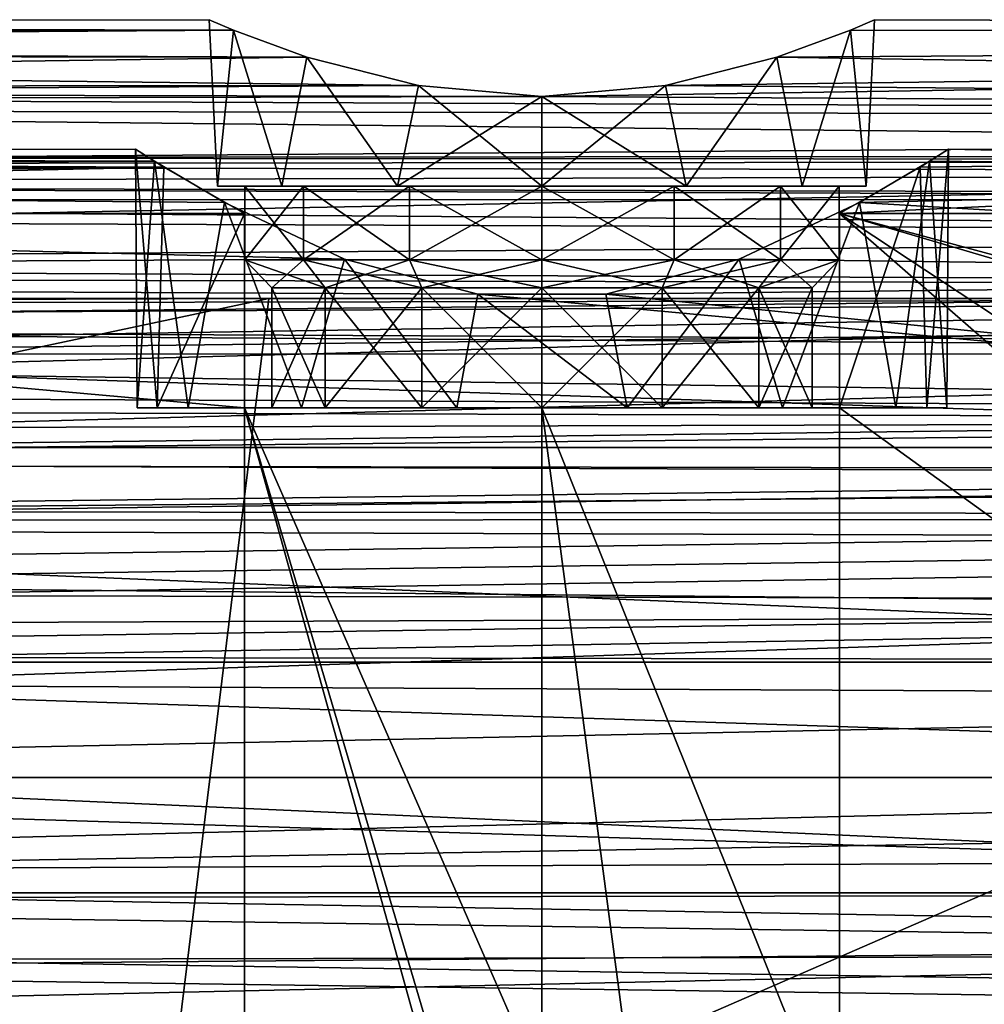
# Model space of a CAD drawing. Header units: millimetres. Extents: x -125 to 171, y -35 to 1363.
# Tile 62 of 256: x -14 to 12, y -6 to 20. Entities that reach past the tile are written whole.
import ezdxf

# ---------------------------------------------------------------- set-up
doc = ezdxf.new("R2010")
doc.units = ezdxf.units.MM
doc.header["$LTSCALE"] = 65.185185
for name, color, linetype in [('110', 7, 'CONTINUOUS'), ('111', 7, 'CONTINUOUS'), ('113', 7, 'CONTINUOUS'), ('114', 7, 'CONTINUOUS'), ('115', 7, 'CONTINUOUS'), ('116', 7, 'CONTINUOUS'), ('117', 7, 'CONTINUOUS'), ('118', 7, 'CONTINUOUS'), ('119', 7, 'CONTINUOUS'), ('120', 7, 'CONTINUOUS'), ('121', 7, 'CONTINUOUS'), ('3', 7, 'CONTINUOUS'), ('4', 7, 'CONTINUOUS'), ('52', 7, 'CONTINUOUS'), ('55', 7, 'CONTINUOUS'), ('649', 7, 'CONTINUOUS'), ('650', 7, 'CONTINUOUS'), ('651', 7, 'CONTINUOUS')]:
    doc.layers.add(name, color=color, linetype=linetype)

msp = doc.modelspace()

# ---------------------------------------------------------------- linework, layer by layer
at = {"layer": '110', "color": 7, "linetype": 'CONTINUOUS', "true_color": 0xe0f2ff}
for points in [[(-10.952, 10, 1.03), (-10.413, 10, -3.546), (-9.569, 10, 5.425), (-10.952, 10, 1.03)], [(-10.413, 10, -3.546), (-8.047, 10, -7.5), (-9.569, 10, 5.425), (-10.413, 10, -3.546)], [(-8.047, 10, -7.5), (-7.312, 10, -1.669), (-9.569, 10, 5.425), (-8.047, 10, -7.5)], [(-7.312, 10, -1.669), (-7.312, 10, 1.669), (-9.569, 10, 5.425), (-7.312, 10, -1.669)], [(-9.569, 10, 5.425), (-7.312, 10, 1.669), (-6.507, 10, 8.869), (-9.569, 10, 5.425)], [(-8.047, 10, -7.5), (0, 10, -7.5), (-3.254, 10, -6.757), (-8.047, 10, -7.5)], [(-7.312, 10, -1.669), (-8.047, 10, -7.5), (-5.864, 10, -4.676), (-7.312, 10, -1.669)], [(-5.864, 10, -4.676), (-8.047, 10, -7.5), (-3.254, 10, -6.757), (-5.864, 10, -4.676)], [(-7.312, 10, 1.669), (-5.864, 10, 4.676), (-6.507, 10, 8.869), (-7.312, 10, 1.669)], [(-5.864, 10, 4.676), (-3.254, 10, 6.757), (-6.507, 10, 8.869), (-5.864, 10, 4.676)], [(-6.507, 10, 8.869), (-3.254, 10, 6.757), (-2.304, 10, 10.756), (-6.507, 10, 8.869)], [(-3.254, 10, 6.757), (0, 10, 7.5), (-2.304, 10, 10.756), (-3.254, 10, 6.757)], [(-2.304, 10, 10.756), (0, 10, 7.5), (2.304, 10, 10.756), (-2.304, 10, 10.756)], [(0, 10, -7.5), (8.047, 10, -7.5), (3.254, 10, -6.757), (0, 10, -7.5)], [(0, 10, 7.5), (3.254, 10, 6.757), (2.304, 10, 10.756), (0, 10, 7.5)], [(3.254, 10, 6.757), (5.864, 10, 4.676), (2.304, 10, 10.756), (3.254, 10, 6.757)], [(2.304, 10, 10.756), (5.864, 10, 4.676), (6.507, 10, 8.869), (2.304, 10, 10.756)], [(3.254, 10, -6.757), (8.047, 10, -7.5), (5.864, 10, -4.676), (3.254, 10, -6.757)], [(5.864, 10, -4.676), (8.047, 10, -7.5), (7.312, 10, -1.669), (5.864, 10, -4.676)], [(5.864, 10, 4.676), (7.312, 10, 1.669), (6.507, 10, 8.869), (5.864, 10, 4.676)], [(6.507, 10, 8.869), (7.312, 10, 1.669), (9.569, 10, 5.425), (6.507, 10, 8.869)], [(7.312, 10, -1.669), (8.047, 10, -7.5), (7.312, 10, 1.669), (7.312, 10, -1.669)], [(7.312, 10, 1.669), (8.047, 10, -7.5), (9.569, 10, 5.425), (7.312, 10, 1.669)], [(9.569, 10, 5.425), (8.047, 10, -7.5), (10.413, 10, -3.546), (9.569, 10, 5.425)], [(10.952, 10, 1.03), (9.569, 10, 5.425), (10.413, 10, -3.546), (10.952, 10, 1.03)]]:
    msp.add_3dface(points, dxfattribs=at)
at = {"layer": '111', "color": 7, "linetype": 'CONTINUOUS', "true_color": 0xe0f2ff}
for points in [[(-10.413, 10, -3.546), (-10.952, 10, 1.03), (-10.994, 16.996, -0.361), (-10.413, 10, -3.546)], [(-10.231, 16.513, -4.04), (-10.413, 10, -3.546), (-10.994, 16.996, -0.361), (-10.231, 16.513, -4.04)], [(-10.994, 16.996, -0.361), (-10.952, 10, 1.03), (-10.485, 16.671, 3.327), (-10.994, 16.996, -0.361)], [(10.994, 16.996, -0.361), (10.413, 10, -3.546), (10.231, 16.513, -4.04), (10.994, 16.996, -0.361)], [(10.952, 10, 1.03), (10.413, 10, -3.546), (10.994, 16.996, -0.361), (10.952, 10, 1.03)], [(10.485, 16.671, 3.327), (10.952, 10, 1.03), (10.994, 16.996, -0.361), (10.485, 16.671, 3.327)], [(-10.952, 10, 1.03), (-9.569, 10, 5.425), (-10.485, 16.671, 3.327), (-10.952, 10, 1.03)], [(-10.485, 16.671, 3.327), (-9.569, 10, 5.425), (-8.592, 15.551, 6.868), (-10.485, 16.671, 3.327)], [(8.592, 15.551, 6.868), (9.569, 10, 5.425), (10.485, 16.671, 3.327), (8.592, 15.551, 6.868)], [(9.569, 10, 5.425), (10.952, 10, 1.03), (10.485, 16.671, 3.327), (9.569, 10, 5.425)], [(-8.047, 15.256, -7.5), (-10.413, 10, -3.546), (-10.231, 16.513, -4.04), (-8.047, 15.256, -7.5)], [(8.047, 10, -7.5), (8.047, 15.256, -7.5), (10.231, 16.513, -4.04), (8.047, 10, -7.5)], [(10.413, 10, -3.546), (8.047, 10, -7.5), (10.231, 16.513, -4.04), (10.413, 10, -3.546)], [(-9.569, 10, 5.425), (-6.507, 10, 8.869), (-8.592, 15.551, 6.868), (-9.569, 10, 5.425)], [(-8.592, 15.551, 6.868), (-6.507, 10, 8.869), (-5.338, 14.018, 9.618), (-8.592, 15.551, 6.868)], [(5.338, 14.018, 9.618), (6.507, 10, 8.869), (8.592, 15.551, 6.868), (5.338, 14.018, 9.618)], [(6.507, 10, 8.869), (9.569, 10, 5.425), (8.592, 15.551, 6.868), (6.507, 10, 8.869)], [(-8.047, 15.256, -7.5), (-8.047, 10, -7.5), (-10.413, 10, -3.546), (-8.047, 15.256, -7.5)], [(-6.507, 10, 8.869), (-2.304, 10, 10.756), (-5.338, 14.018, 9.618), (-6.507, 10, 8.869)], [(-5.338, 14.018, 9.618), (-2.304, 10, 10.756), (-1.731, 13.077, 10.863), (-5.338, 14.018, 9.618)], [(1.731, 13.077, 10.863), (2.304, 10, 10.756), (5.338, 14.018, 9.618), (1.731, 13.077, 10.863)], [(2.304, 10, 10.756), (6.507, 10, 8.869), (5.338, 14.018, 9.618), (2.304, 10, 10.756)], [(-2.304, 10, 10.756), (2.304, 10, 10.756), (-1.731, 13.077, 10.863), (-2.304, 10, 10.756)], [(-1.731, 13.077, 10.863), (2.304, 10, 10.756), (1.731, 13.077, 10.863), (-1.731, 13.077, 10.863)]]:
    msp.add_3dface(points, dxfattribs=at)
at = {"layer": '113', "color": 7, "linetype": 'CONTINUOUS', "true_color": 0xe0f2ff}
for points in [[(8.345, 20.221, 3.371), (9, 20.5, 0), (8.774, 16, 2.003), (8.345, 20.221, 3.371)], [(9, 20.5, 0), (8.345, 20.221, -3.371), (8.774, 16, -2.003), (9, 20.5, 0)], [(8.774, 16, 2.003), (9, 20.5, 0), (8.774, 16, -2.003), (8.774, 16, 2.003)], [(6.357, 19.485, 6.371), (8.345, 20.221, 3.371), (7.036, 16, 5.611), (6.357, 19.485, 6.371)], [(8.345, 20.221, -3.371), (6.357, 19.485, -6.371), (7.036, 16, -5.611), (8.345, 20.221, -3.371)], [(7.036, 16, 5.611), (8.345, 20.221, 3.371), (8.774, 16, 2.003), (7.036, 16, 5.611)], [(8.774, 16, -2.003), (8.345, 20.221, -3.371), (7.036, 16, -5.611), (8.774, 16, -2.003)], [(3.343, 18.72, 8.356), (6.357, 19.485, 6.371), (3.905, 16, 8.109), (3.343, 18.72, 8.356)], [(6.357, 19.485, -6.371), (3.343, 18.72, -8.356), (3.905, 16, -8.109), (6.357, 19.485, -6.371)], [(3.905, 16, 8.109), (6.357, 19.485, 6.371), (7.036, 16, 5.611), (3.905, 16, 8.109)], [(7.036, 16, -5.611), (6.357, 19.485, -6.371), (3.905, 16, -8.109), (7.036, 16, -5.611)], [(3.343, 18.72, -8.356), (0, 18.419, -9), (3.905, 16, -8.109), (3.343, 18.72, -8.356)], [(0, 18.419, 9), (3.343, 18.72, 8.356), (0, 16, 9), (0, 18.419, 9)], [(0, 16, 9), (3.343, 18.72, 8.356), (3.905, 16, 8.109), (0, 16, 9)], [(3.905, 16, -8.109), (0, 18.419, -9), (0, 16, -9), (3.905, 16, -8.109)]]:
    msp.add_3dface(points, dxfattribs=at)
at = {"layer": '114', "color": 7, "linetype": 'CONTINUOUS', "true_color": 0xe0f2ff}
for points in [[(-8.774, 16, 2.003), (-7.036, 16, 5.611), (-8.043, 16, 1.836), (-8.774, 16, 2.003)], [(-8.774, 16, -2.003), (-8.774, 16, 2.003), (-8.043, 16, 1.836), (-8.774, 16, -2.003)], [(-7.036, 16, -5.611), (-8.774, 16, -2.003), (-8.043, 16, -1.836), (-7.036, 16, -5.611)], [(-8.043, 16, -1.836), (-8.774, 16, -2.003), (-8.043, 16, 1.836), (-8.043, 16, -1.836)], [(-8.043, 16, 1.836), (-7.036, 16, 5.611), (-6.45, 16, 5.144), (-8.043, 16, 1.836)], [(-6.45, 16, -5.144), (-7.036, 16, -5.611), (-8.043, 16, -1.836), (-6.45, 16, -5.144)], [(-7.036, 16, 5.611), (-3.905, 16, 8.109), (-6.45, 16, 5.144), (-7.036, 16, 5.611)], [(-3.905, 16, -8.109), (-7.036, 16, -5.611), (-6.45, 16, -5.144), (-3.905, 16, -8.109)], [(-6.45, 16, 5.144), (-3.905, 16, 8.109), (-3.58, 16, 7.433), (-6.45, 16, 5.144)], [(-3.58, 16, -7.433), (-3.905, 16, -8.109), (-6.45, 16, -5.144), (-3.58, 16, -7.433)], [(-3.905, 16, 8.109), (0, 16, 9), (-3.58, 16, 7.433), (-3.905, 16, 8.109)], [(0, 16, -9), (-3.905, 16, -8.109), (0, 16, -8.25), (0, 16, -9)], [(0, 16, -8.25), (-3.905, 16, -8.109), (-3.58, 16, -7.433), (0, 16, -8.25)], [(-3.58, 16, 7.433), (0, 16, 9), (0, 16, 8.25), (-3.58, 16, 7.433)], [(0, 16, 9), (3.905, 16, 8.109), (0, 16, 8.25), (0, 16, 9)], [(0, 16, 8.25), (3.905, 16, 8.109), (3.58, 16, 7.433), (0, 16, 8.25)], [(3.905, 16, -8.109), (0, 16, -9), (3.58, 16, -7.433), (3.905, 16, -8.109)], [(0, 16, -9), (0, 16, -8.25), (3.58, 16, -7.433), (0, 16, -9)], [(3.58, 16, 7.433), (3.905, 16, 8.109), (6.45, 16, 5.144), (3.58, 16, 7.433)], [(6.45, 16, -5.144), (3.905, 16, -8.109), (3.58, 16, -7.433), (6.45, 16, -5.144)], [(3.905, 16, 8.109), (7.036, 16, 5.611), (6.45, 16, 5.144), (3.905, 16, 8.109)], [(7.036, 16, -5.611), (3.905, 16, -8.109), (6.45, 16, -5.144), (7.036, 16, -5.611)], [(6.45, 16, 5.144), (7.036, 16, 5.611), (8.043, 16, 1.836), (6.45, 16, 5.144)], [(8.043, 16, -1.836), (7.036, 16, -5.611), (6.45, 16, -5.144), (8.043, 16, -1.836)], [(7.036, 16, 5.611), (8.774, 16, 2.003), (8.043, 16, 1.836), (7.036, 16, 5.611)], [(8.774, 16, -2.003), (7.036, 16, -5.611), (8.043, 16, -1.836), (8.774, 16, -2.003)], [(8.774, 16, 2.003), (8.774, 16, -2.003), (8.043, 16, -1.836), (8.774, 16, 2.003)], [(8.043, 16, 1.836), (8.774, 16, 2.003), (8.043, 16, -1.836), (8.043, 16, 1.836)]]:
    msp.add_3dface(points, dxfattribs=at)
at = {"layer": '115', "color": 7, "linetype": 'CONTINUOUS', "true_color": 0xe0f2ff}
for points in [[(3.58, 16, -7.433), (0, 16, -8.25), (3.58, 14, -7.433), (3.58, 16, -7.433)], [(3.58, 14, -7.433), (0, 16, -8.25), (0, 14, -8.25), (3.58, 14, -7.433)], [(0, 16, 8.25), (3.58, 16, 7.433), (0, 14, 8.25), (0, 16, 8.25)], [(0, 14, 8.25), (3.58, 16, 7.433), (3.58, 14, 7.433), (0, 14, 8.25)], [(3.58, 16, 7.433), (6.45, 16, 5.144), (3.58, 14, 7.433), (3.58, 16, 7.433)], [(3.58, 14, 7.433), (6.45, 16, 5.144), (6.45, 14, 5.144), (3.58, 14, 7.433)], [(6.45, 16, -5.144), (3.58, 16, -7.433), (6.45, 14, -5.144), (6.45, 16, -5.144)], [(6.45, 14, -5.144), (3.58, 16, -7.433), (3.58, 14, -7.433), (6.45, 14, -5.144)], [(6.45, 16, 5.144), (8.043, 16, 1.836), (6.45, 14, 5.144), (6.45, 16, 5.144)], [(6.45, 14, 5.144), (8.043, 16, 1.836), (8.043, 14, 1.836), (6.45, 14, 5.144)], [(8.043, 16, -1.836), (6.45, 16, -5.144), (8.043, 14, -1.836), (8.043, 16, -1.836)], [(8.043, 14, -1.836), (6.45, 16, -5.144), (6.45, 14, -5.144), (8.043, 14, -1.836)], [(8.043, 16, 1.836), (8.043, 16, -1.836), (8.043, 14, 1.836), (8.043, 16, 1.836)], [(8.043, 14, 1.836), (8.043, 16, -1.836), (8.043, 14, -1.836), (8.043, 14, 1.836)]]:
    msp.add_3dface(points, dxfattribs=at)
at = {"layer": '116', "color": 7, "linetype": 'CONTINUOUS', "true_color": 0xe0f2ff}
for points in [[(0, 14, 8.25), (3.58, 14, 7.433), (0, 13.25, 7.5), (0, 14, 8.25)], [(0, 13.25, 7.5), (3.58, 14, 7.433), (3.254, 13.25, 6.757), (0, 13.25, 7.5)], [(3.58, 14, -7.433), (0, 14, -8.25), (3.254, 13.25, -6.757), (3.58, 14, -7.433)], [(3.254, 13.25, -6.757), (0, 14, -8.25), (0, 13.25, -7.5), (3.254, 13.25, -6.757)], [(3.58, 14, 7.433), (6.45, 14, 5.144), (3.254, 13.25, 6.757), (3.58, 14, 7.433)], [(3.254, 13.25, 6.757), (6.45, 14, 5.144), (5.864, 13.25, 4.676), (3.254, 13.25, 6.757)], [(5.864, 13.25, -4.676), (3.58, 14, -7.433), (3.254, 13.25, -6.757), (5.864, 13.25, -4.676)], [(6.45, 14, -5.144), (3.58, 14, -7.433), (5.864, 13.25, -4.676), (6.45, 14, -5.144)], [(6.45, 14, 5.144), (8.043, 14, 1.836), (5.864, 13.25, 4.676), (6.45, 14, 5.144)], [(5.864, 13.25, 4.676), (8.043, 14, 1.836), (7.312, 13.25, 1.669), (5.864, 13.25, 4.676)], [(7.312, 13.25, -1.669), (6.45, 14, -5.144), (5.864, 13.25, -4.676), (7.312, 13.25, -1.669)], [(8.043, 14, -1.836), (6.45, 14, -5.144), (7.312, 13.25, -1.669), (8.043, 14, -1.836)], [(8.043, 14, 1.836), (8.043, 14, -1.836), (7.312, 13.25, 1.669), (8.043, 14, 1.836)], [(7.312, 13.25, 1.669), (8.043, 14, -1.836), (7.312, 13.25, -1.669), (7.312, 13.25, 1.669)]]:
    msp.add_3dface(points, dxfattribs=at)
at = {"layer": '117', "color": 7, "linetype": 'CONTINUOUS', "true_color": 0xe0f2ff}
for points in [[(0, 10, -7.5), (3.254, 10, -6.757), (0, 13.25, -7.5), (0, 10, -7.5)], [(3.254, 10, -6.757), (3.254, 13.25, -6.757), (0, 13.25, -7.5), (3.254, 10, -6.757)], [(3.254, 10, 6.757), (0, 10, 7.5), (3.254, 13.25, 6.757), (3.254, 10, 6.757)], [(0, 10, 7.5), (0, 13.25, 7.5), (3.254, 13.25, 6.757), (0, 10, 7.5)], [(3.254, 10, -6.757), (5.864, 10, -4.676), (3.254, 13.25, -6.757), (3.254, 10, -6.757)], [(5.864, 10, -4.676), (5.864, 13.25, -4.676), (3.254, 13.25, -6.757), (5.864, 10, -4.676)], [(5.864, 10, 4.676), (3.254, 10, 6.757), (5.864, 13.25, 4.676), (5.864, 10, 4.676)], [(3.254, 10, 6.757), (3.254, 13.25, 6.757), (5.864, 13.25, 4.676), (3.254, 10, 6.757)], [(5.864, 10, -4.676), (7.312, 10, -1.669), (5.864, 13.25, -4.676), (5.864, 10, -4.676)], [(7.312, 10, -1.669), (7.312, 13.25, -1.669), (5.864, 13.25, -4.676), (7.312, 10, -1.669)], [(7.312, 10, 1.669), (5.864, 10, 4.676), (7.312, 13.25, 1.669), (7.312, 10, 1.669)], [(5.864, 10, 4.676), (5.864, 13.25, 4.676), (7.312, 13.25, 1.669), (5.864, 10, 4.676)], [(7.312, 10, -1.669), (7.312, 10, 1.669), (7.312, 13.25, -1.669), (7.312, 10, -1.669)], [(7.312, 10, 1.669), (7.312, 13.25, 1.669), (7.312, 13.25, -1.669), (7.312, 10, 1.669)]]:
    msp.add_3dface(points, dxfattribs=at)
at = {"layer": '118', "color": 7, "linetype": 'CONTINUOUS', "true_color": 0xe0f2ff}
for points in [[(-8.345, 20.221, -3.371), (-9, 20.5, 0), (-8.774, 16, -2.003), (-8.345, 20.221, -3.371)], [(-9, 20.5, 0), (-8.345, 20.221, 3.371), (-8.774, 16, 2.003), (-9, 20.5, 0)], [(-9, 20.5, 0), (-8.774, 16, 2.003), (-8.774, 16, -2.003), (-9, 20.5, 0)], [(-8.345, 20.221, -3.371), (-8.774, 16, -2.003), (-7.036, 16, -5.611), (-8.345, 20.221, -3.371)], [(-8.345, 20.221, 3.371), (-7.036, 16, 5.611), (-8.774, 16, 2.003), (-8.345, 20.221, 3.371)], [(-6.357, 19.485, -6.371), (-8.345, 20.221, -3.371), (-7.036, 16, -5.611), (-6.357, 19.485, -6.371)], [(-8.345, 20.221, 3.371), (-6.357, 19.485, 6.371), (-7.036, 16, 5.611), (-8.345, 20.221, 3.371)], [(-6.357, 19.485, -6.371), (-7.036, 16, -5.611), (-3.905, 16, -8.109), (-6.357, 19.485, -6.371)], [(-6.357, 19.485, 6.371), (-3.905, 16, 8.109), (-7.036, 16, 5.611), (-6.357, 19.485, 6.371)], [(-3.343, 18.72, -8.356), (-6.357, 19.485, -6.371), (-3.905, 16, -8.109), (-3.343, 18.72, -8.356)], [(-6.357, 19.485, 6.371), (-3.343, 18.72, 8.356), (-3.905, 16, 8.109), (-6.357, 19.485, 6.371)], [(0, 16, -9), (-3.343, 18.72, -8.356), (-3.905, 16, -8.109), (0, 16, -9)], [(-3.343, 18.72, 8.356), (0, 18.419, 9), (-3.905, 16, 8.109), (-3.343, 18.72, 8.356)], [(0, 18.419, -9), (-3.343, 18.72, -8.356), (0, 16, -9), (0, 18.419, -9)], [(0, 18.419, 9), (0, 16, 9), (-3.905, 16, 8.109), (0, 18.419, 9)]]:
    msp.add_3dface(points, dxfattribs=at)
at = {"layer": '119', "color": 7, "linetype": 'CONTINUOUS', "true_color": 0xe0f2ff}
for points in [[(-6.45, 16, -5.144), (-8.043, 16, -1.836), (-6.45, 14, -5.144), (-6.45, 16, -5.144)], [(-8.043, 16, -1.836), (-8.043, 16, 1.836), (-8.043, 14, -1.836), (-8.043, 16, -1.836)], [(-6.45, 14, -5.144), (-8.043, 16, -1.836), (-8.043, 14, -1.836), (-6.45, 14, -5.144)], [(-8.043, 16, 1.836), (-6.45, 16, 5.144), (-8.043, 14, 1.836), (-8.043, 16, 1.836)], [(-8.043, 14, -1.836), (-8.043, 16, 1.836), (-8.043, 14, 1.836), (-8.043, 14, -1.836)], [(-8.043, 14, 1.836), (-6.45, 16, 5.144), (-6.45, 14, 5.144), (-8.043, 14, 1.836)], [(-3.58, 16, -7.433), (-6.45, 16, -5.144), (-3.58, 14, -7.433), (-3.58, 16, -7.433)], [(-3.58, 14, -7.433), (-6.45, 16, -5.144), (-6.45, 14, -5.144), (-3.58, 14, -7.433)], [(-6.45, 16, 5.144), (-3.58, 16, 7.433), (-6.45, 14, 5.144), (-6.45, 16, 5.144)], [(-6.45, 14, 5.144), (-3.58, 16, 7.433), (-3.58, 14, 7.433), (-6.45, 14, 5.144)], [(0, 16, -8.25), (-3.58, 16, -7.433), (0, 14, -8.25), (0, 16, -8.25)], [(0, 14, -8.25), (-3.58, 16, -7.433), (-3.58, 14, -7.433), (0, 14, -8.25)], [(-3.58, 16, 7.433), (0, 16, 8.25), (-3.58, 14, 7.433), (-3.58, 16, 7.433)], [(0, 16, 8.25), (0, 14, 8.25), (-3.58, 14, 7.433), (0, 16, 8.25)]]:
    msp.add_3dface(points, dxfattribs=at)
at = {"layer": '120', "color": 7, "linetype": 'CONTINUOUS', "true_color": 0xe0f2ff}
for points in [[(-6.45, 14, -5.144), (-8.043, 14, -1.836), (-5.864, 13.25, -4.676), (-6.45, 14, -5.144)], [(-8.043, 14, -1.836), (-8.043, 14, 1.836), (-7.312, 13.25, -1.669), (-8.043, 14, -1.836)], [(-5.864, 13.25, -4.676), (-8.043, 14, -1.836), (-7.312, 13.25, -1.669), (-5.864, 13.25, -4.676)], [(-8.043, 14, 1.836), (-6.45, 14, 5.144), (-7.312, 13.25, 1.669), (-8.043, 14, 1.836)], [(-7.312, 13.25, -1.669), (-8.043, 14, 1.836), (-7.312, 13.25, 1.669), (-7.312, 13.25, -1.669)], [(-7.312, 13.25, 1.669), (-6.45, 14, 5.144), (-5.864, 13.25, 4.676), (-7.312, 13.25, 1.669)], [(-3.58, 14, -7.433), (-6.45, 14, -5.144), (-3.254, 13.25, -6.757), (-3.58, 14, -7.433)], [(-3.254, 13.25, -6.757), (-6.45, 14, -5.144), (-5.864, 13.25, -4.676), (-3.254, 13.25, -6.757)], [(-6.45, 14, 5.144), (-3.58, 14, 7.433), (-5.864, 13.25, 4.676), (-6.45, 14, 5.144)], [(-5.864, 13.25, 4.676), (-3.58, 14, 7.433), (-3.254, 13.25, 6.757), (-5.864, 13.25, 4.676)], [(-3.58, 14, 7.433), (0, 14, 8.25), (-3.254, 13.25, 6.757), (-3.58, 14, 7.433)], [(0, 13.25, -7.5), (0, 14, -8.25), (-3.58, 14, -7.433), (0, 13.25, -7.5)], [(0, 13.25, -7.5), (-3.58, 14, -7.433), (-3.254, 13.25, -6.757), (0, 13.25, -7.5)], [(0, 14, 8.25), (0, 13.25, 7.5), (-3.254, 13.25, 6.757), (0, 14, 8.25)]]:
    msp.add_3dface(points, dxfattribs=at)
at = {"layer": '121', "color": 7, "linetype": 'CONTINUOUS', "true_color": 0xe0f2ff}
for points in [[(-5.864, 10, 4.676), (-7.312, 10, 1.669), (-5.864, 13.25, 4.676), (-5.864, 10, 4.676)], [(-7.312, 10, 1.669), (-7.312, 10, -1.669), (-7.312, 13.25, 1.669), (-7.312, 10, 1.669)], [(-7.312, 10, 1.669), (-7.312, 13.25, 1.669), (-5.864, 13.25, 4.676), (-7.312, 10, 1.669)], [(-7.312, 10, -1.669), (-5.864, 10, -4.676), (-7.312, 13.25, -1.669), (-7.312, 10, -1.669)], [(-7.312, 10, -1.669), (-7.312, 13.25, -1.669), (-7.312, 13.25, 1.669), (-7.312, 10, -1.669)], [(-5.864, 10, -4.676), (-5.864, 13.25, -4.676), (-7.312, 13.25, -1.669), (-5.864, 10, -4.676)], [(-3.254, 10, 6.757), (-5.864, 10, 4.676), (-3.254, 13.25, 6.757), (-3.254, 10, 6.757)], [(-5.864, 10, 4.676), (-5.864, 13.25, 4.676), (-3.254, 13.25, 6.757), (-5.864, 10, 4.676)], [(-5.864, 10, -4.676), (-3.254, 10, -6.757), (-5.864, 13.25, -4.676), (-5.864, 10, -4.676)], [(-3.254, 10, -6.757), (-3.254, 13.25, -6.757), (-5.864, 13.25, -4.676), (-3.254, 10, -6.757)], [(-3.254, 10, -6.757), (0, 10, -7.5), (-3.254, 13.25, -6.757), (-3.254, 10, -6.757)], [(0, 10, -7.5), (0, 13.25, -7.5), (-3.254, 13.25, -6.757), (0, 10, -7.5)], [(0, 10, 7.5), (-3.254, 10, 6.757), (0, 13.25, 7.5), (0, 10, 7.5)], [(0, 13.25, 7.5), (-3.254, 10, 6.757), (-3.254, 13.25, 6.757), (0, 13.25, 7.5)]]:
    msp.add_3dface(points, dxfattribs=at)
at = {"layer": '3', "color": 7, "linetype": 'CONTINUOUS', "true_color": 0xe0f2ff}
for points in [[(-99, 20.455, -1.354), (-99, 20.363, 2.368), (-9, 20.5, 0), (-99, 20.455, -1.354)], [(-9, 20.5, 0), (-99, 20.363, 2.368), (-8.345, 20.221, 3.371), (-9, 20.5, 0)], [(-8.345, 20.221, -3.371), (-99, 20.455, -1.354), (-9, 20.5, 0), (-8.345, 20.221, -3.371)], [(-99, 19.873, -5.031), (-99, 20.455, -1.354), (-8.345, 20.221, -3.371), (-99, 19.873, -5.031)], [(-99, 20.363, 2.368), (-99, 19.598, 6.012), (-8.345, 20.221, 3.371), (-99, 20.363, 2.368)], [(8.345, 20.221, 3.371), (115, 20.189, -3.56), (9, 20.5, 0), (8.345, 20.221, 3.371)], [(9, 20.5, 0), (115, 20.189, -3.56), (8.345, 20.221, -3.371), (9, 20.5, 0)], [(-8.345, 20.221, 3.371), (-99, 19.598, 6.012), (-6.357, 19.485, 6.371), (-8.345, 20.221, 3.371)], [(-6.357, 19.485, -6.371), (-99, 19.873, -5.031), (-8.345, 20.221, -3.371), (-6.357, 19.485, -6.371)], [(115, 17.753, 10.25), (115, 20.189, 3.56), (0, 18.419, 9), (115, 17.753, 10.25)], [(0, 18.419, 9), (115, 20.189, 3.56), (3.343, 18.72, 8.356), (0, 18.419, 9)], [(3.343, 18.72, 8.356), (115, 20.189, 3.56), (6.357, 19.485, 6.371), (3.343, 18.72, 8.356)], [(6.357, 19.485, 6.371), (115, 20.189, 3.56), (8.345, 20.221, 3.371), (6.357, 19.485, 6.371)], [(8.345, 20.221, -3.371), (115, 20.189, -3.56), (6.357, 19.485, -6.371), (8.345, 20.221, -3.371)], [(115, 20.189, -3.56), (115, 17.753, -10.25), (6.357, 19.485, -6.371), (115, 20.189, -3.56)], [(115, 20.189, 3.56), (115, 20.189, -3.56), (8.345, 20.221, 3.371), (115, 20.189, 3.56)], [(-99, 18.635, -8.543), (-99, 19.873, -5.031), (-3.343, 18.72, -8.356), (-99, 18.635, -8.543)], [(-3.343, 18.72, -8.356), (-99, 19.873, -5.031), (-6.357, 19.485, -6.371), (-3.343, 18.72, -8.356)], [(-99, 19.598, 6.012), (-99, 18.188, 9.458), (-6.357, 19.485, 6.371), (-99, 19.598, 6.012)], [(-6.357, 19.485, 6.371), (-99, 18.188, 9.458), (-3.343, 18.72, 8.356), (-6.357, 19.485, 6.371)], [(6.357, 19.485, -6.371), (115, 17.753, -10.25), (3.343, 18.72, -8.356), (6.357, 19.485, -6.371)], [(-3.343, 18.72, 8.356), (-99, 18.188, 9.458), (0, 18.419, 9), (-3.343, 18.72, 8.356)], [(0, 18.419, -9), (-99, 18.635, -8.543), (-3.343, 18.72, -8.356), (0, 18.419, -9)], [(115, 17.753, -10.25), (0, 18.419, -9), (3.343, 18.72, -8.356), (115, 17.753, -10.25)], [(-99, 18.635, -8.543), (115, 17.753, -10.25), (75.002, 16.803, -11.743), (-99, 18.635, -8.543)], [(115, 17.753, -10.25), (-99, 18.635, -8.543), (0, 18.419, -9), (115, 17.753, -10.25)], [(-73.79, 16.784, -11.771), (-99, 18.635, -8.543), (75.002, 16.803, -11.743), (-73.79, 16.784, -11.771)], [(-99, 18.188, 9.458), (115, 17.753, 10.25), (0, 18.419, 9), (-99, 18.188, 9.458)], [(-99, 16.177, 12.592), (115, 17.753, 10.25), (-99, 18.188, 9.458), (-99, 16.177, 12.592)], [(115, 13.177, 15.704), (115, 17.753, 10.25), (-99, 13.633, 15.31), (115, 13.177, 15.704)], [(-99, 13.633, 15.31), (115, 17.753, 10.25), (-99, 16.177, 12.592), (-99, 13.633, 15.31)], [(72.233, 16.7, -11.89), (-73.79, 16.784, -11.771), (75.002, 16.803, -11.743), (72.233, 16.7, -11.89)], [(-70.823, 16.567, -12.074), (-73.79, 16.784, -11.771), (72.233, 16.7, -11.89), (-70.823, 16.567, -12.074)], [(69.308, 16.362, -12.35), (-70.823, 16.567, -12.074), (72.233, 16.7, -11.89), (69.308, 16.362, -12.35)], [(-67.645, 16.06, -12.741), (-70.823, 16.567, -12.074), (69.308, 16.362, -12.35), (-67.645, 16.06, -12.741)], [(66.161, 15.718, -13.16), (-67.645, 16.06, -12.741), (69.308, 16.362, -12.35), (66.161, 15.718, -13.16)], [(-65.876, 15.644, -13.248), (-67.645, 16.06, -12.741), (65.789, 15.621, -13.275), (-65.876, 15.644, -13.248)], [(65.789, 15.621, -13.275), (-67.645, 16.06, -12.741), (66.161, 15.718, -13.16), (65.789, 15.621, -13.275)], [(-64.242, 15.168, -13.791), (-65.876, 15.644, -13.248), (62.867, 14.692, -14.297), (-64.242, 15.168, -13.791)], [(62.867, 14.692, -14.297), (-65.876, 15.644, -13.248), (65.789, 15.621, -13.275), (62.867, 14.692, -14.297)], [(-60.849, 13.852, -15.112), (-64.242, 15.168, -13.791), (62.867, 14.692, -14.297), (-60.849, 13.852, -15.112)], [(59.715, 13.297, -15.603), (-60.849, 13.852, -15.112), (62.867, 14.692, -14.297), (59.715, 13.297, -15.603)], [(-57.827, 12.212, -16.466), (-60.849, 13.852, -15.112), (59.715, 13.297, -15.603), (-57.827, 12.212, -16.466)], [(-99, 10.639, 17.523), (115, 13.177, 15.704), (-99, 13.633, 15.31), (-99, 10.639, 17.523)], [(115, 7.011, 19.264), (115, 13.177, 15.704), (-99, 7.294, 19.159), (115, 7.011, 19.264)], [(-99, 7.294, 19.159), (115, 13.177, 15.704), (-99, 10.639, 17.523), (-99, 7.294, 19.159)], [(57, 11.662, -16.86), (-57.827, 12.212, -16.466), (59.715, 13.297, -15.603), (57, 11.662, -16.86)], [(-56.697, 11.446, -17.007), (-57.827, 12.212, -16.466), (56.727, 11.468, -16.992), (-56.697, 11.446, -17.007)], [(56.727, 11.468, -16.992), (-57.827, 12.212, -16.466), (57, 11.662, -16.86), (56.727, 11.468, -16.992)], [(54.819, 9.918, -17.941), (-56.697, 11.446, -17.007), (56.727, 11.468, -16.992), (54.819, 9.918, -17.941)], [(-55.376, 10.411, -17.66), (-56.697, 11.446, -17.007), (54.819, 9.918, -17.941), (-55.376, 10.411, -17.66)], [(-53.497, 8.57, -18.623), (-55.376, 10.411, -17.66), (54.819, 9.918, -17.941), (-53.497, 8.57, -18.623)], [(53.147, 8.162, -18.805), (-53.497, 8.57, -18.623), (54.819, 9.918, -17.941), (53.147, 8.162, -18.805)], [(-52.111, 6.758, -19.354), (-53.497, 8.57, -18.623), (53.147, 8.162, -18.805), (-52.111, 6.758, -19.354)], [(51.91, 6.441, -19.462), (-52.111, 6.758, -19.354), (53.147, 8.162, -18.805), (51.91, 6.441, -19.462)], [(-99, 3.708, 20.162), (115, 7.011, 19.264), (-99, 7.294, 19.159), (-99, 3.708, 20.162)], [(115, 0, 20.5), (115, 7.011, 19.264), (-99, 0, 20.5), (115, 0, 20.5)], [(-99, 0, 20.5), (115, 7.011, 19.264), (-99, 3.708, 20.162), (-99, 0, 20.5)], [(-51.132, 4.998, -19.881), (-52.111, 6.758, -19.354), (51.91, 6.441, -19.462), (-51.132, 4.998, -19.881)], [(51.027, 4.768, -19.938), (-51.132, 4.998, -19.881), (51.91, 6.441, -19.462), (51.027, 4.768, -19.938)], [(-50.486, 3.296, -20.233), (-51.132, 4.998, -19.881), (51.027, 4.768, -19.938), (-50.486, 3.296, -20.233)], [(50.442, 3.147, -20.257), (-50.486, 3.296, -20.233), (51.027, 4.768, -19.938), (50.442, 3.147, -20.257)], [(-50, 0, -20.5), (-50.486, 3.296, -20.233), (50, 0, -20.5), (-50, 0, -20.5)], [(50, 0, -20.5), (-50.486, 3.296, -20.233), (50.442, 3.147, -20.257), (50, 0, -20.5)]]:
    msp.add_3dface(points, dxfattribs=at)
at = {"layer": '4', "color": 7, "linetype": 'CONTINUOUS', "true_color": 0xe0f2ff}
for points in [[(115, -7.011, 19.264), (115, 0, 20.5), (-99, -3.708, 20.162), (115, -7.011, 19.264)], [(115, 0, 20.5), (-99, 0, 20.5), (-99, -3.708, 20.162), (115, 0, 20.5)], [(-50, 0, -20.5), (50.442, -3.146, -20.257), (-50.486, -3.296, -20.233), (-50, 0, -20.5)], [(-50, 0, -20.5), (50, 0, -20.5), (50.442, -3.146, -20.257), (-50, 0, -20.5)], [(50.442, -3.146, -20.257), (51.027, -4.768, -19.938), (-50.486, -3.296, -20.233), (50.442, -3.146, -20.257)], [(-50.486, -3.296, -20.233), (51.027, -4.768, -19.938), (-51.132, -4.999, -19.881), (-50.486, -3.296, -20.233)], [(-99, -7.294, 19.159), (115, -7.011, 19.264), (-99, -3.708, 20.162), (-99, -7.294, 19.159)], [(51.027, -4.768, -19.938), (51.91, -6.441, -19.462), (-51.132, -4.999, -19.881), (51.027, -4.768, -19.938)], [(-51.132, -4.999, -19.881), (51.91, -6.441, -19.462), (-52.112, -6.759, -19.354), (-51.132, -4.999, -19.881)]]:
    msp.add_3dface(points, dxfattribs=at)
at = {"layer": '52', "color": 7, "linetype": 'CONTINUOUS', "true_color": 0xe0f2ff}
for points in [[(-68.833, 12.961, -11), (-7.385, 12.961, -11), (-68.5, 0, -11), (-68.833, 12.961, -11)], [(-7.385, 12.961, -11), (-10.57, -12.961, -11), (-68.5, 0, -11), (-7.385, 12.961, -11)], [(49, 12.961, -11), (49, -12.961, -11), (-10.57, -12.961, -11), (49, 12.961, -11)], [(-7.385, 12.961, -11), (49, 12.961, -11), (-10.57, -12.961, -11), (-7.385, 12.961, -11)], [(-10.57, -12.961, -11), (-68.801, -12.961, -11), (-68.5, 0, -11), (-10.57, -12.961, -11)]]:
    msp.add_3dface(points, dxfattribs=at)
at = {"layer": '55', "color": 7, "linetype": 'CONTINUOUS', "true_color": 0xe0f2ff}
for points in [[(-8.047, -15.256, -7.5), (-8.047, -10, -7.5), (-67, 15.256, -7.5), (-8.047, -15.256, -7.5)], [(-67, 15.256, -7.5), (-8.047, -10, -7.5), (-8.047, 10, -7.5), (-67, 15.256, -7.5)], [(-67, -15.256, -7.5), (-8.047, -15.256, -7.5), (-67, 15.256, -7.5), (-67, -15.256, -7.5)], [(-8.047, 15.256, -7.5), (-67, 15.256, -7.5), (-8.047, 10, -7.5), (-8.047, 15.256, -7.5)], [(43, 5.831, -7.5), (43, 15.256, -7.5), (8.047, 15.256, -7.5), (43, 5.831, -7.5)], [(43, 5.831, -7.5), (8.047, 15.256, -7.5), (40, 5.831, -7.5), (43, 5.831, -7.5)], [(8.047, 10, -7.5), (43, -15.256, -7.5), (8.047, 15.256, -7.5), (8.047, 10, -7.5)], [(8.047, 15.256, -7.5), (43, -15.256, -7.5), (40, -5.831, -7.5), (8.047, 15.256, -7.5)], [(40, 5.831, -7.5), (8.047, 15.256, -7.5), (40, -5.831, -7.5), (40, 5.831, -7.5)], [(-2.482, -10, -7.5), (-2.482, -8.8, -7.5), (-8.047, 10, -7.5), (-2.482, -10, -7.5)], [(-8.047, 10, -7.5), (-2.482, -8.8, -7.5), (0, -8.4, -7.5), (-8.047, 10, -7.5)], [(-8.047, -10, -7.5), (-2.482, -10, -7.5), (-8.047, 10, -7.5), (-8.047, -10, -7.5)], [(0, 10, -7.5), (-8.047, 10, -7.5), (0, -8.4, -7.5), (0, 10, -7.5)], [(8.047, 10, -7.5), (0, 10, -7.5), (8.047, -10, -7.5), (8.047, 10, -7.5)], [(8.047, -10, -7.5), (0, 10, -7.5), (2.482, -8.8, -7.5), (8.047, -10, -7.5)], [(2.482, -8.8, -7.5), (0, 10, -7.5), (0, -8.4, -7.5), (2.482, -8.8, -7.5)], [(43, -15.256, -7.5), (8.047, 10, -7.5), (8.047, -10, -7.5), (43, -15.256, -7.5)]]:
    msp.add_3dface(points, dxfattribs=at)
at = {"layer": '649', "color": 7, "linetype": 'CONTINUOUS', "true_color": 0x45454a}
for points in [[(-68.833, 12.961, -11), (-67.797, 12.755, -11.239), (-7.385, 12.961, -11), (-68.833, 12.961, -11)], [(-67.797, 12.755, -11.239), (-66.011, 12.297, -11.738), (49, 12.961, -11), (-67.797, 12.755, -11.239)], [(-67.797, 12.755, -11.239), (49, 12.961, -11), (-7.385, 12.961, -11), (-67.797, 12.755, -11.239)], [(-66.011, 12.297, -11.738), (-62.916, 11.196, -12.792), (49, 12.961, -11), (-66.011, 12.297, -11.738)], [(-62.916, 11.196, -12.792), (-60.485, 9.987, -13.758), (49, 12.961, -11), (-62.916, 11.196, -12.792)], [(-60.485, 9.987, -13.758), (57, 9.67, -13.982), (49, 12.961, -11), (-60.485, 9.987, -13.758)], [(57, 9.67, -13.982), (-60.485, 9.987, -13.758), (-59.46, 9.355, -14.194), (57, 9.67, -13.982)], [(57, 9.67, -13.982), (-59.46, 9.355, -14.194), (-58.253, 8.489, -14.729), (57, 9.67, -13.982)], [(54.938, 8.315, -14.828), (57, 9.67, -13.982), (-58.253, 8.489, -14.729), (54.938, 8.315, -14.828)], [(54.938, 8.315, -14.828), (-58.253, 8.489, -14.729), (-56.563, 6.963, -15.508), (54.938, 8.315, -14.828)], [(54.484, 7.963, -15.02), (54.938, 8.315, -14.828), (-56.563, 6.963, -15.508), (54.484, 7.963, -15.02)], [(53.359, 6.976, -15.503), (54.484, 7.963, -15.02), (-56.563, 6.963, -15.508), (53.359, 6.976, -15.503)], [(53.359, 6.976, -15.503), (-56.563, 6.963, -15.508), (-55.333, 5.47, -16.096), (53.359, 6.976, -15.503)], [(51.313, 4.457, -16.405), (53.359, 6.976, -15.503), (-55.333, 5.47, -16.096), (51.313, 4.457, -16.405)], [(51.313, 4.457, -16.405), (-55.333, 5.47, -16.096), (-54.478, 4.036, -16.514), (51.313, 4.457, -16.405)], [(51.313, 4.457, -16.405), (-54.478, 4.036, -16.514), (-53.918, 2.654, -16.791), (51.313, 4.457, -16.405)], [(50.304, 2.164, -16.862), (51.313, 4.457, -16.405), (-53.918, 2.654, -16.791), (50.304, 2.164, -16.862)], [(-53.5, 0, -17), (50.304, 2.164, -16.862), (-53.918, 2.654, -16.791), (-53.5, 0, -17)], [(50, 0, -17), (50.304, 2.164, -16.862), (-53.5, 0, -17), (50, 0, -17)]]:
    msp.add_3dface(points, dxfattribs=at)
at = {"layer": '650', "color": 7, "linetype": 'CONTINUOUS', "true_color": 0x45454a}
for points in [[(-96.5, 16.934, -1.498), (-10.231, 16.513, -4.04), (-10.994, 16.996, -0.361), (-96.5, 16.934, -1.498)], [(-96.5, 16.934, -1.498), (-10.994, 16.996, -0.361), (-10.485, 16.671, 3.327), (-96.5, 16.934, -1.498)], [(-96.5, 16.336, 4.705), (-96.5, 16.934, -1.498), (-10.485, 16.671, 3.327), (-96.5, 16.336, 4.705)], [(-96.5, 16.934, -1.498), (-83, 16.394, -4.5), (-10.231, 16.513, -4.04), (-96.5, 16.934, -1.498)], [(43, 15.256, -7.5), (43, 16.934, -1.498), (8.047, 15.256, -7.5), (43, 15.256, -7.5)], [(8.047, 15.256, -7.5), (43, 16.934, -1.498), (10.231, 16.513, -4.04), (8.047, 15.256, -7.5)], [(43, 16.934, -1.498), (10.994, 16.996, -0.361), (10.231, 16.513, -4.04), (43, 16.934, -1.498)], [(43, 16.336, 4.705), (10.485, 16.671, 3.327), (10.994, 16.996, -0.361), (43, 16.336, 4.705)], [(43, 16.934, -1.498), (43, 16.336, 4.705), (10.994, 16.996, -0.361), (43, 16.934, -1.498)], [(-96.5, 16.336, 4.705), (-10.485, 16.671, 3.327), (-8.592, 15.551, 6.868), (-96.5, 16.336, 4.705)], [(43, 16.336, 4.705), (8.592, 15.551, 6.868), (10.485, 16.671, 3.327), (43, 16.336, 4.705)], [(-96.5, 13.543, 10.276), (-96.5, 16.336, 4.705), (-5.338, 14.018, 9.618), (-96.5, 13.543, 10.276)], [(-96.5, 16.336, 4.705), (-8.592, 15.551, 6.868), (-5.338, 14.018, 9.618), (-96.5, 16.336, 4.705)], [(-83, 16.394, -4.5), (-67, 16.394, -4.5), (-10.231, 16.513, -4.04), (-83, 16.394, -4.5)], [(-67, 15.256, -7.5), (-8.047, 15.256, -7.5), (-10.231, 16.513, -4.04), (-67, 15.256, -7.5)], [(-67, 15.896, -6.027), (-67, 15.256, -7.5), (-10.231, 16.513, -4.04), (-67, 15.896, -6.027)], [(-67, 16.394, -4.5), (-67, 15.896, -6.027), (-10.231, 16.513, -4.04), (-67, 16.394, -4.5)], [(43, 16.336, 4.705), (43, 13.543, 10.276), (8.592, 15.551, 6.868), (43, 16.336, 4.705)], [(43, 13.543, 10.276), (5.338, 14.018, 9.618), (8.592, 15.551, 6.868), (43, 13.543, 10.276)], [(-96.5, 13.543, 10.276), (-5.338, 14.018, 9.618), (-1.731, 13.077, 10.863), (-96.5, 13.543, 10.276)], [(43, 13.543, 10.276), (1.731, 13.077, 10.863), (5.338, 14.018, 9.618), (43, 13.543, 10.276)], [(-96.5, 8.929, 14.466), (-96.5, 13.543, 10.276), (43, 8.929, 14.466), (-96.5, 8.929, 14.466)], [(43, 8.929, 14.466), (-96.5, 13.543, 10.276), (-1.731, 13.077, 10.863), (43, 8.929, 14.466)], [(43, 13.543, 10.276), (43, 8.929, 14.466), (1.731, 13.077, 10.863), (43, 13.543, 10.276)], [(43, 8.929, 14.466), (-1.731, 13.077, 10.863), (1.731, 13.077, 10.863), (43, 8.929, 14.466)], [(-96.5, 3.116, 16.712), (-96.5, 8.929, 14.466), (43, 3.116, 16.712), (-96.5, 3.116, 16.712)], [(-96.5, 8.929, 14.466), (43, 8.929, 14.466), (43, 3.116, 16.712), (-96.5, 8.929, 14.466)], [(-96.5, -3.116, 16.712), (-96.5, 3.116, 16.712), (43, -3.116, 16.712), (-96.5, -3.116, 16.712)], [(-96.5, 3.116, 16.712), (43, 3.116, 16.712), (43, -3.116, 16.712), (-96.5, 3.116, 16.712)], [(-96.5, -8.929, 14.466), (-96.5, -3.116, 16.712), (43, -8.929, 14.466), (-96.5, -8.929, 14.466)], [(-96.5, -3.116, 16.712), (43, -3.116, 16.712), (43, -8.929, 14.466), (-96.5, -3.116, 16.712)]]:
    msp.add_3dface(points, dxfattribs=at)
at = {"layer": '651', "color": 7, "linetype": 'CONTINUOUS', "true_color": 0x45454a}
for points in [[(50.303, -2.161, -16.862), (50, 0, -17), (-53.904, -2.611, -16.798), (50.303, -2.161, -16.862)], [(50, 0, -17), (-53.5, 0, -17), (-53.904, -2.611, -16.798), (50, 0, -17)], [(51.312, -4.455, -16.406), (50.303, -2.161, -16.862), (-53.904, -2.611, -16.798), (51.312, -4.455, -16.406)], [(51.312, -4.455, -16.406), (-53.904, -2.611, -16.798), (-55.269, -5.378, -16.127), (51.312, -4.455, -16.406)], [(53.357, -6.975, -15.503), (51.312, -4.455, -16.406), (-56.45, -6.844, -15.562), (53.357, -6.975, -15.503)], [(51.312, -4.455, -16.406), (-55.269, -5.378, -16.127), (-56.45, -6.844, -15.562), (51.312, -4.455, -16.406)]]:
    msp.add_3dface(points, dxfattribs=at)

doc.saveas('drawing.dxf')
